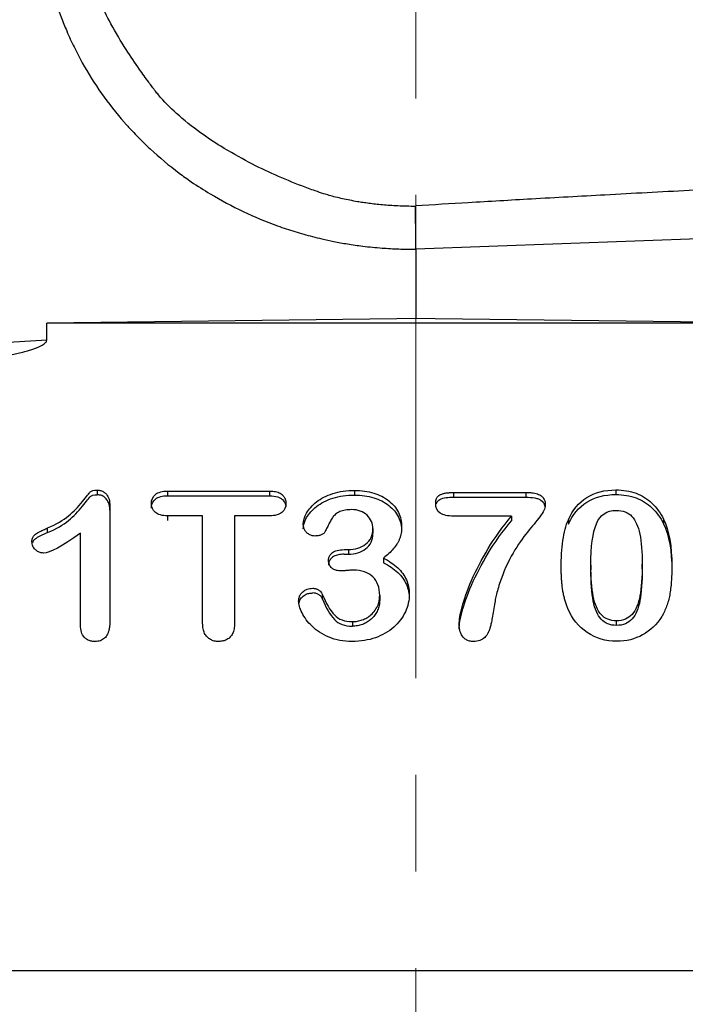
# Model space of a CAD drawing. Header units: inches. Extents: x 0.6 to 16.3, y 0.2 to 11.5.
# Tile 7 of 23: x 4.165 to 4.854, y 6.818 to 7.836. Entities that reach past the tile are written whole.
import ezdxf

# ---------------------------------------------------------------- set-up
doc = ezdxf.new("R2010")
doc.units = ezdxf.units.IN
doc.header["$MEASUREMENT"] = 0
doc.linetypes.add('CENTERX2', pattern=[0.8, 0.5, -0.1, 0.1, -0.1])
doc.styles.add('SLDTEXTSTYLE0', font='TXT', dxfattribs={"width": 0.75})
doc.dimstyles.new('SLDDIMSTYLE1', dxfattribs={"dimtxt": 0.137795, "dimasz": 0.14, "dimexe": 0, "dimexo": 0.0625, "dimgap": 0.034449, "dimtad": 0, "dimdec": 1, "dimlfac": 1.5, "dimrnd": 1e-09, "dimzin": 4, "dimdsep": 46, "dimtxsty": 'SLDTEXTSTYLE0', "dimblk1": 'CLOSED', "dimblk2": 'CLOSED', "dimsah": 1, "dimcen": 0.09, "dimadec": 0, "dimazin": 1, "dimtfac": 1, "dimtofl": 0, "dimtmove": 0, "dimatfit": 3, "dimldrblk": 'CLOSED', "dimfxl": 0, "dimfrac": 2, "dimtolj": 1, "dimtzin": 12, "dimarcsym": 0})

# ---------------------------------------------------------------- blocks, each defined once
blk = doc.blocks.new('_Closed')
at = {"color": 0, "linetype": 'ByBlock', "lineweight": -2}
for p, q in [((-1, 0.166667), (0, 0)), ((-1, 0.166667), (-1, -0.166667)), ((0, 0), (-1, -0.166667)), ((0, 0), (-1, 0))]:
    blk.add_line(p, q, dxfattribs=at)
blk = doc.blocks.new('_D_3')
at = {"color": 7, "linetype": 'Continuous', "lineweight": 0}
for p, q in [((3.1676, 10.5317), (3.1256, 10.5317)), ((3.1256, 10.5317), (3.1256, 10.3129)), ((3.473, 10.5317), (3.515, 10.5317)), ((3.515, 10.5317), (3.515, 10.3129)), ((1.8801, 7.6568), (1.8801, 10.3726)), ((4.5751, 9.8189), (4.5751, 10.3726)), ((1.8801, 10.3332), (3.0047, 10.3332)), ((4.5751, 10.3332), (3.6359, 10.3332)), ((3.1256, 10.3129), (3.1676, 10.3129)), ((3.515, 10.3129), (3.473, 10.3129))]:
    blk.add_line(p, q, dxfattribs=at)
at = {"color": 7, "linetype": 'Continuous', "lineweight": 18, "xscale": 0.14, "yscale": 0.14, "rotation": 180.0000000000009}
blk.add_blockref('_Closed', (1.8801, 10.3332), dxfattribs=at)
at = {"color": 7, "linetype": 'Continuous', "lineweight": 18, "xscale": 0.14, "yscale": 0.14}
blk.add_blockref('_Closed', (4.5751, 10.3332), dxfattribs=at)
at = {"color": 7, "linetype": 'Continuous', "lineweight": 18, "char_height": 0.1378, "attachment_point": 1, "style": 'SLDTEXTSTYLE0'}
for s, insert in [('103', (3.1676, 10.4906)), ('4.0', (3.193, 10.2844))]:
    blk.add_mtext(s, dxfattribs=dict(at, insert=insert))

msp = doc.modelspace()

# ---------------------------------------------------------------- linework, layer by layer
at = {"color": 7, "linetype": 'CENTERX2', "lineweight": 18}
msp.add_line((4.5751, 3.9551), (4.5751, 9.7795), dxfattribs=at)
at = {"color": 7, "linetype": 'Continuous', "lineweight": 25}
for p, q in [((5.4972, 7.6327), (4.5751, 7.5991)), ((4.5751, 7.5991), (4.5751, 7.5273)), ((4.5552, 7.527), (4.1933, 7.5225)), ((4.9569, 7.5225), (4.1933, 7.5225)), ((4.1933, 7.5048), (4.1933, 7.5225)), ((4.5751, 7.5273), (4.5552, 7.527)), ((4.5949, 7.527), (4.5751, 7.5273)), ((4.9569, 7.5225), (4.5949, 7.527)), ((4.1933, 7.5048), (3.7328, 7.4765)), ((4.2455, 7.3497), (4.2455, 7.3449)), ((4.3183, 7.3488), (4.4238, 7.3488)), ((4.3183, 7.3488), (4.3183, 7.344)), ((4.4238, 7.3488), (4.4238, 7.344)), ((4.5116, 7.3495), (4.5116, 7.3447)), ((4.6141, 7.3473), (4.6886, 7.3473)), ((4.6141, 7.3473), (4.6141, 7.3425)), ((4.6886, 7.3473), (4.6886, 7.3425)), ((4.7818, 7.35), (4.7818, 7.3452)), ((4.3183, 7.344), (4.4238, 7.344)), ((4.6141, 7.3425), (4.6886, 7.3425)), ((4.2585, 7.3337), (4.2585, 7.2142)), ((4.3545, 7.3232), (4.3183, 7.3232)), ((4.3183, 7.3232), (4.3183, 7.3184)), ((4.3545, 7.212), (4.3545, 7.3232)), ((4.3876, 7.3232), (4.3876, 7.212)), ((4.4238, 7.3232), (4.3876, 7.3232)), ((4.674, 7.3228), (4.6141, 7.3228)), ((4.674, 7.3228), (4.674, 7.318)), ((4.7327, 7.3192), (4.7327, 7.3144)), ((4.8312, 7.3196), (4.8312, 7.3148)), ((4.1942, 7.3058), (4.1942, 7.3106)), ((4.2282, 7.2101), (4.2282, 7.3051)), ((4.5305, 7.31), (4.5305, 7.3052)), ((4.5007, 7.2882), (4.5052, 7.2882)), ((4.5007, 7.2834), (4.5052, 7.2834)), ((4.5052, 7.2882), (4.5052, 7.2834)), ((4.5415, 7.2795), (4.5415, 7.2747)), ((4.756, 7.2721), (4.756, 7.2673)), ((4.8091, 7.2682), (4.8091, 7.273)), ((4.4782, 7.2423), (4.4782, 7.2375)), ((4.5376, 7.2408), (4.5376, 7.2361)), ((4.5094, 7.2137), (4.5094, 7.2089)), ((4.7825, 7.2098), (4.7825, 7.2145)), ((3.4472, 6.8529), (5.7036, 6.8529))]:
    msp.add_line(p, q, dxfattribs=at)
for points, knots in [([(4.1867, 7.9581), (4.1867, 7.9551), (4.1868, 7.9493), (4.1871, 7.9409), (4.1876, 7.933), (4.1887, 7.9204), (4.1905, 7.9068), (4.1935, 7.89), (4.1969, 7.8751), (4.2007, 7.8612), (4.2046, 7.8492), (4.2086, 7.8379), (4.2142, 7.8239), (4.2214, 7.8081), (4.2328, 7.7862), (4.2495, 7.7597), (4.2659, 7.7388), (4.2765, 7.7269), (4.2808, 7.7222), (4.2887, 7.7138), (4.3048, 7.6981), (4.3238, 7.6823), (4.3448, 7.6672), (4.3666, 7.6533), (4.3961, 7.6375), (4.4257, 7.6251), (4.4469, 7.6181), (4.459, 7.6145), (4.4683, 7.612), (4.4786, 7.6095), (4.4907, 7.6069), (4.5047, 7.6043), (4.5215, 7.6019), (4.5392, 7.6002), (4.5575, 7.5991), (4.5692, 7.5991), (4.5751, 7.5991)], [0, 0, 0, 0, 0.015651, 0.030378, 0.044249, 0.057297, 0.097165, 0.116508, 0.146785, 0.177476, 0.192494, 0.213024, 0.239989, 0.271746, 0.303792, 0.368581, 0.434059, 0.440635, 0.450504, 0.466966, 0.499915, 0.56575, 0.592016, 0.631261, 0.696069, 0.759878, 0.791326, 0.80692, 0.822421, 0.839193, 0.859433, 0.883423, 0.909697, 0.942673, 0.971059, 1, 1, 1, 1]), ([(4.5748, 7.6433), (4.5717, 7.6433), (4.5656, 7.6434), (4.5567, 7.6437), (4.5484, 7.6442), (4.5407, 7.6448), (4.5334, 7.6455), (4.5267, 7.6464), (4.5205, 7.6472), (4.5113, 7.6487), (4.4995, 7.651), (4.4879, 7.6539), (4.4786, 7.6567), (4.4692, 7.6599), (4.443, 7.6695), (4.4099, 7.6842), (4.3755, 7.7037), (4.3503, 7.7205), (4.3283, 7.738), (4.3133, 7.753), (4.3043, 7.7642), (4.2978, 7.773), (4.2875, 7.7873), (4.2741, 7.8072), (4.2601, 7.8307), (4.2477, 7.8557), (4.2381, 7.8817), (4.2341, 7.9001), (4.232, 7.9099)], [0, 0, 0, 0, 0.019454, 0.037785, 0.055007, 0.071141, 0.08621, 0.100238, 0.113252, 0.12528, 0.158276, 0.187946, 0.199859, 0.219202, 0.25039, 0.37507, 0.446193, 0.499606, 0.567673, 0.62529, 0.635905, 0.661042, 0.696681, 0.750151, 0.817932, 0.875017, 0.933729, 1, 1, 1, 1]), ([(4.9555, 7.6646), (4.9229, 7.663), (4.8612, 7.6599), (4.7742, 7.6553), (4.6981, 7.6511), (4.6328, 7.6473), (4.5929, 7.6449), (4.5748, 7.6438)], [0, 0, 0, 0, 0.257043, 0.485564, 0.685564, 0.857043, 1, 1, 1, 1]), ([(4.5751, 7.5991), (4.5751, 7.6001), (4.575, 7.6022), (4.575, 7.6052), (4.575, 7.6082), (4.575, 7.6111), (4.5749, 7.6138), (4.5749, 7.6164), (4.5749, 7.6188), (4.5749, 7.621), (4.5748, 7.6245), (4.5748, 7.6292), (4.5748, 7.6346), (4.5748, 7.6393), (4.5748, 7.642), (4.5748, 7.6433)], [0, 0, 0, 0, 0.067457, 0.132015, 0.1936865, 0.2524635, 0.3083305, 0.3612723, 0.411278, 0.458343, 0.5024689, 0.6323302, 0.7584365, 0.8810153, 1, 1, 1, 1]), ([(3.7348, 7.4375), (3.7557, 7.4395), (3.7959, 7.4432), (3.8539, 7.449), (3.9073, 7.4546), (3.956, 7.46), (4, 7.4652), (4.0394, 7.4703), (4.0679, 7.4742), (4.0869, 7.4771), (4.0978, 7.4788), (4.1081, 7.4804), (4.1178, 7.4821), (4.1269, 7.4837), (4.1354, 7.4853), (4.1434, 7.4868), (4.1507, 7.4884), (4.1575, 7.4899), (4.1637, 7.4914), (4.1693, 7.4928), (4.1743, 7.4942), (4.1787, 7.4956), (4.1825, 7.497), (4.1858, 7.4984), (4.1884, 7.4997), (4.1905, 7.5009), (4.192, 7.5022), (4.193, 7.5035), (4.1932, 7.5044), (4.1933, 7.5048)], [0, 0, 0, 0, 0.1349133, 0.2598573, 0.3748348, 0.4798491, 0.5749049, 0.6600081, 0.7351672, 0.7600453, 0.783671, 0.8060451, 0.8271687, 0.8470431, 0.8656698, 0.8830507, 0.8991879, 0.9140844, 0.9277438, 0.9401707, 0.9513714, 0.9613544, 0.9701319, 0.9777216, 0.9841513, 0.989467, 0.9937507, 0.9971595, 1, 1, 1, 1]), ([(4.1942, 7.3106), (4.2032, 7.3146), (4.2104, 7.3187), (4.2212, 7.3275), (4.226, 7.3324), (4.2343, 7.3433), (4.2371, 7.3466), (4.2396, 7.3491), (4.242, 7.3497), (4.2455, 7.3497)], [-4, -4, -4, -4, -3, -3, -2, -2, -1, -1, 0, 0, 0, 0]), ([(4.1942, 7.3058), (4.2032, 7.3098), (4.2104, 7.3139), (4.2212, 7.3227), (4.226, 7.3276), (4.2343, 7.3385), (4.2371, 7.3418), (4.2396, 7.3443), (4.242, 7.3449), (4.2455, 7.3449)], [-4, -4, -4, -4, -3, -3, -2, -2, -1, -1, 0, 0, 0, 0]), ([(4.2455, 7.3497), (4.2461, 7.3497), (4.2474, 7.3497), (4.2492, 7.3493), (4.2509, 7.3487), (4.2524, 7.3478), (4.2538, 7.3468), (4.256, 7.3445), (4.2582, 7.3401), (4.2584, 7.3359), (4.2585, 7.3337)], [0, 0, 0, 0, 0.079284, 0.154584, 0.227617, 0.300263, 0.374432, 0.45192, 0.70185, 1, 1, 1, 1]), ([(4.2585, 7.3289), (4.2585, 7.3298), (4.2585, 7.3315), (4.2581, 7.3339), (4.2575, 7.3361), (4.2567, 7.3381), (4.2556, 7.3399), (4.2537, 7.3422), (4.2504, 7.3445), (4.2472, 7.3448), (4.2455, 7.3449)], [0, 0, 0, 0, 0.116788, 0.224961, 0.325654, 0.420268, 0.510492, 0.598264, 0.795454, 1, 1, 1, 1]), ([(4.3015, 7.336), (4.3015, 7.3399), (4.3029, 7.343), (4.3087, 7.3476), (4.3129, 7.3488), (4.3183, 7.3488)], [-2, -2, -2, -2, -1, -1, 0, 0, 0, 0]), ([(4.4238, 7.3488), (4.4249, 7.3487), (4.427, 7.3487), (4.4299, 7.3483), (4.4325, 7.3476), (4.4348, 7.3466), (4.437, 7.345), (4.439, 7.3427), (4.4405, 7.3395), (4.4406, 7.3372), (4.4407, 7.336)], [0, 0, 0, 0, 0.133219, 0.25309, 0.361369, 0.460426, 0.553346, 0.699642, 0.844505, 1, 1, 1, 1]), ([(4.4586, 7.3146), (4.4586, 7.3182), (4.4597, 7.322), (4.4644, 7.3301), (4.4678, 7.3339), (4.4769, 7.3412), (4.4825, 7.3441), (4.4959, 7.3484), (4.5034, 7.3495), (4.5116, 7.3495)], [-4, -4, -4, -4, -3, -3, -2, -2, -1, -1, 0, 0, 0, 0]), ([(4.4586, 7.3098), (4.4586, 7.3134), (4.4597, 7.3173), (4.4644, 7.3253), (4.4678, 7.3291), (4.4769, 7.3364), (4.4825, 7.3393), (4.4959, 7.3436), (4.5034, 7.3447), (4.5116, 7.3447)], [-4, -4, -4, -4, -3, -3, -2, -2, -1, -1, 0, 0, 0, 0]), ([(4.5116, 7.3495), (4.5188, 7.3495), (4.5254, 7.3486), (4.5374, 7.3449), (4.5426, 7.3422), (4.5514, 7.3353), (4.5547, 7.3313), (4.5592, 7.3221), (4.5603, 7.3171), (4.5603, 7.3118)], [-4, -4, -4, -4, -3, -3, -2, -2, -1, -1, 0, 0, 0, 0]), ([(4.5116, 7.3447), (4.5188, 7.3447), (4.5254, 7.3438), (4.5374, 7.3401), (4.5426, 7.3374), (4.5514, 7.3305), (4.5547, 7.3265), (4.5592, 7.3173), (4.5603, 7.3124), (4.5603, 7.307)], [-4, -4, -4, -4, -3, -3, -2, -2, -1, -1, 0, 0, 0, 0]), ([(4.5955, 7.336), (4.5955, 7.3367), (4.5956, 7.3381), (4.596, 7.3401), (4.5967, 7.3418), (4.5976, 7.3433), (4.5989, 7.3444), (4.6007, 7.3454), (4.6032, 7.3462), (4.6064, 7.3469), (4.6101, 7.3472), (4.6127, 7.3473), (4.6141, 7.3473)], [0, 0, 0, 0, 0.09329, 0.176397, 0.251248, 0.320467, 0.387343, 0.455504, 0.567011, 0.693845, 0.837772, 1, 1, 1, 1]), ([(4.6886, 7.3473), (4.6899, 7.3473), (4.6925, 7.3473), (4.6961, 7.3469), (4.6992, 7.3463), (4.7019, 7.3454), (4.7043, 7.3442), (4.7063, 7.3424), (4.7078, 7.34), (4.7088, 7.337), (4.7088, 7.3349), (4.7089, 7.3338)], [0, 0, 0, 0, 0.141423, 0.267, 0.377734, 0.475089, 0.561213, 0.660904, 0.762573, 0.873674, 1, 1, 1, 1]), ([(4.7327, 7.3192), (4.7371, 7.3292), (4.7435, 7.3369), (4.7602, 7.3474), (4.7702, 7.35), (4.7818, 7.35)], [-2, -2, -2, -2, -1, -1, 0, 0, 0, 0]), ([(4.7327, 7.3144), (4.7371, 7.3245), (4.7435, 7.3321), (4.7602, 7.3426), (4.7702, 7.3452), (4.7818, 7.3452)], [-2, -2, -2, -2, -1, -1, 0, 0, 0, 0]), ([(4.7818, 7.35), (4.7895, 7.35), (4.7965, 7.3488), (4.809, 7.3441), (4.8144, 7.3407), (4.8239, 7.3318), (4.8279, 7.3262), (4.8312, 7.3196)], [-3, -3, -3, -3, -2, -2, -1, -1, 0, 0, 0, 0]), ([(4.7818, 7.3452), (4.7895, 7.3452), (4.7965, 7.344), (4.809, 7.3394), (4.8144, 7.336), (4.8239, 7.327), (4.8279, 7.3215), (4.8312, 7.3148)], [-3, -3, -3, -3, -2, -2, -1, -1, 0, 0, 0, 0]), ([(4.3015, 7.3312), (4.3015, 7.3351), (4.3029, 7.3383), (4.3087, 7.3428), (4.3129, 7.344), (4.3183, 7.344)], [-2, -2, -2, -2, -1, -1, 0, 0, 0, 0]), ([(4.3183, 7.3232), (4.3126, 7.3232), (4.3084, 7.3243), (4.3029, 7.329), (4.3015, 7.3321), (4.3015, 7.336)], [-2, -2, -2, -2, -1, -1, 0, 0, 0, 0]), ([(4.4238, 7.344), (4.4267, 7.3438), (4.4307, 7.3436), (4.4352, 7.3416), (4.438, 7.3393), (4.4399, 7.3366), (4.4402, 7.3344), (4.4403, 7.3338)], [0, 0, 0, 0, 0.396063, 0.543078, 0.684752, 0.8998, 1, 1, 1, 1]), ([(4.4407, 7.336), (4.4407, 7.3321), (4.4393, 7.329), (4.4337, 7.3243), (4.4295, 7.3232), (4.4238, 7.3232)], [-2, -2, -2, -2, -1, -1, 0, 0, 0, 0]), ([(4.6141, 7.3228), (4.6079, 7.3228), (4.6033, 7.3239), (4.5971, 7.3281), (4.5955, 7.3315), (4.5955, 7.336)], [-2, -2, -2, -2, -1, -1, 0, 0, 0, 0]), ([(4.5962, 7.3355), (4.5963, 7.3359), (4.5966, 7.3371), (4.5978, 7.3388), (4.6009, 7.341), (4.6066, 7.3423), (4.6115, 7.3424), (4.6141, 7.3425)], [0, 0, 0, 0, 0.066943, 0.185629, 0.300268, 0.619928, 1, 1, 1, 1]), ([(4.6886, 7.3425), (4.6918, 7.3424), (4.6963, 7.3423), (4.7016, 7.3408), (4.7045, 7.3393), (4.7065, 7.3373), (4.708, 7.3351), (4.7082, 7.3333), (4.7083, 7.3324)], [0, 0, 0, 0, 0.3858044, 0.5360996, 0.6638776, 0.7735224, 0.8862249, 1, 1, 1, 1]), ([(4.5085, 7.3296), (4.5073, 7.3295), (4.5052, 7.3295), (4.502, 7.3291), (4.4992, 7.3285), (4.4965, 7.3276), (4.4941, 7.3263), (4.492, 7.3249), (4.4898, 7.3227), (4.4877, 7.3196), (4.4854, 7.3155), (4.4833, 7.3112), (4.4819, 7.3083), (4.4812, 7.3069)], [0, 0, 0, 0, 0.086169, 0.164812, 0.236677, 0.308199, 0.379261, 0.443443, 0.505337, 0.614927, 0.742594, 0.874536, 1, 1, 1, 1]), ([(4.5305, 7.31), (4.5305, 7.3153), (4.5285, 7.3199), (4.5205, 7.3276), (4.5152, 7.3296), (4.5085, 7.3296)], [-2, -2, -2, -2, -1, -1, 0, 0, 0, 0]), ([(4.7089, 7.3338), (4.7089, 7.3309), (4.707, 7.3271), (4.6995, 7.3175), (4.6952, 7.3122), (4.6856, 7.3005), (4.6806, 7.2933), (4.6704, 7.2761), (4.6658, 7.2655), (4.6616, 7.253)], [-4, -4, -4, -4, -3, -3, -2, -2, -1, -1, 0, 0, 0, 0]), ([(4.756, 7.2721), (4.756, 7.2914), (4.7579, 7.3057), (4.7655, 7.3242), (4.7724, 7.3288), (4.7822, 7.3288)], [-2, -2, -2, -2, -1, -1, 0, 0, 0, 0]), ([(4.7822, 7.3288), (4.7891, 7.3288), (4.7945, 7.3268), (4.8022, 7.3185), (4.805, 7.3123), (4.8083, 7.2961), (4.8091, 7.2857), (4.8091, 7.273)], [-3, -3, -3, -3, -2, -2, -1, -1, 0, 0, 0, 0]), ([(4.4705, 7.3023), (4.4699, 7.3023), (4.4687, 7.3024), (4.467, 7.3028), (4.4654, 7.3035), (4.4638, 7.3045), (4.4619, 7.3059), (4.4601, 7.3081), (4.4588, 7.3112), (4.4586, 7.3134), (4.4586, 7.3146)], [0, 0, 0, 0, 0.0887351, 0.1772175, 0.2678467, 0.3628597, 0.4642036, 0.6346669, 0.8088028, 1, 1, 1, 1]), ([(4.6198, 7.2107), (4.6198, 7.2152), (4.6208, 7.2213), (4.6248, 7.2365), (4.628, 7.2457), (4.6372, 7.267), (4.6429, 7.278), (4.6565, 7.3005), (4.6646, 7.3117), (4.674, 7.3228)], [-4, -4, -4, -4, -3, -3, -2, -2, -1, -1, 0, 0, 0, 0]), ([(4.6198, 7.2059), (4.6198, 7.2104), (4.6208, 7.2165), (4.6248, 7.2318), (4.628, 7.2409), (4.6372, 7.2622), (4.6429, 7.2732), (4.6565, 7.2957), (4.6646, 7.3069), (4.674, 7.318)], [-4, -4, -4, -4, -3, -3, -2, -2, -1, -1, 0, 0, 0, 0]), ([(4.7253, 7.2691), (4.7253, 7.2796), (4.7259, 7.2891), (4.7283, 7.3059), (4.7302, 7.3132), (4.7327, 7.3192)], [-2, -2, -2, -2, -1, -1, 0, 0, 0, 0]), ([(4.178, 7.2963), (4.178, 7.2969), (4.1781, 7.2982), (4.1785, 7.3), (4.1792, 7.3016), (4.1802, 7.303), (4.1817, 7.3043), (4.1838, 7.3056), (4.1866, 7.3071), (4.1902, 7.3088), (4.1928, 7.31), (4.1942, 7.3106)], [0, 0, 0, 0, 0.0904002, 0.1726506, 0.2490428, 0.3224191, 0.3959725, 0.5028368, 0.638867, 0.8045073, 1, 1, 1, 1]), ([(4.1942, 7.3058), (4.1905, 7.3042), (4.186, 7.3022), (4.1811, 7.2991), (4.1794, 7.2974), (4.1789, 7.2961), (4.1788, 7.2957)], [0, 0, 0, 0, 0.621759, 0.77659, 0.928845, 1, 1, 1, 1]), ([(4.4812, 7.3069), (4.481, 7.3065), (4.4806, 7.3058), (4.4797, 7.3049), (4.4786, 7.3041), (4.4767, 7.3032), (4.474, 7.3024), (4.4717, 7.3023), (4.4705, 7.3023)], [0, 0, 0, 0, 0.102663, 0.2077183, 0.3191774, 0.4404177, 0.7036096, 1, 1, 1, 1]), ([(4.5052, 7.2882), (4.5121, 7.2882), (4.5181, 7.29), (4.528, 7.2975), (4.5305, 7.3029), (4.5305, 7.31)], [-2, -2, -2, -2, -1, -1, 0, 0, 0, 0]), ([(4.5052, 7.2834), (4.5121, 7.2834), (4.5181, 7.2853), (4.528, 7.2927), (4.5305, 7.2982), (4.5305, 7.3052)], [-2, -2, -2, -2, -1, -1, 0, 0, 0, 0]), ([(4.5603, 7.3118), (4.5603, 7.3107), (4.5603, 7.3085), (4.5598, 7.3053), (4.5592, 7.3022), (4.5582, 7.2993), (4.557, 7.2965), (4.5549, 7.293), (4.5517, 7.2888), (4.547, 7.284), (4.5434, 7.281), (4.5415, 7.2795)], [0, 0, 0, 0, 0.088458, 0.173232, 0.254917, 0.334177, 0.411737, 0.488373, 0.64614, 0.816004, 1, 1, 1, 1]), ([(4.1899, 7.2847), (4.1893, 7.2847), (4.1881, 7.2848), (4.1863, 7.2852), (4.1846, 7.2859), (4.183, 7.2869), (4.1809, 7.2887), (4.1785, 7.2918), (4.1782, 7.2948), (4.178, 7.2963)], [0, 0, 0, 0, 0.096932, 0.19209, 0.288192, 0.387878, 0.493519, 0.748829, 1, 1, 1, 1]), ([(4.4847, 7.2771), (4.4847, 7.2776), (4.4848, 7.2786), (4.4851, 7.2801), (4.4857, 7.2816), (4.4864, 7.2829), (4.4875, 7.284), (4.4896, 7.286), (4.4941, 7.2879), (4.4984, 7.2881), (4.5007, 7.2882)], [0, 0, 0, 0, 0.0763659, 0.1491489, 0.219907, 0.2903325, 0.3621414, 0.4369543, 0.685276, 1, 1, 1, 1]), ([(4.5007, 7.2834), (4.4997, 7.2834), (4.4977, 7.2833), (4.495, 7.2829), (4.4923, 7.2823), (4.4898, 7.2812), (4.4873, 7.2793), (4.4851, 7.2763), (4.4848, 7.2736), (4.4847, 7.2723)], [0, 0, 0, 0, 0.137507, 0.261527, 0.373654, 0.502211, 0.625726, 0.809153, 1, 1, 1, 1]), ([(4.4976, 7.2662), (4.4968, 7.2662), (4.4953, 7.2663), (4.4931, 7.2666), (4.4912, 7.2672), (4.4895, 7.268), (4.4873, 7.2695), (4.4851, 7.2725), (4.4848, 7.2755), (4.4847, 7.2771)], [0, 0, 0, 0, 0.120694, 0.231276, 0.333565, 0.429852, 0.52287, 0.74791, 1, 1, 1, 1]), ([(4.5415, 7.2795), (4.5473, 7.2765), (4.5522, 7.2731), (4.5602, 7.2657), (4.5632, 7.2615), (4.5672, 7.2524), (4.5682, 7.2475), (4.5682, 7.2422)], [-3, -3, -3, -3, -2, -2, -1, -1, 0, 0, 0, 0]), ([(4.5415, 7.2747), (4.5473, 7.2717), (4.5522, 7.2684), (4.5602, 7.2609), (4.5632, 7.2567), (4.5672, 7.2476), (4.5682, 7.2427), (4.5682, 7.2374)], [-3, -3, -3, -3, -2, -2, -1, -1, 0, 0, 0, 0]), ([(4.5105, 7.267), (4.5096, 7.267), (4.5073, 7.2669), (4.5037, 7.2666), (4.5004, 7.2663), (4.4983, 7.2662), (4.4976, 7.2662)], [0, 0, 0, 0, 0.219963, 0.534848, 0.832351, 1, 1, 1, 1]), ([(4.5376, 7.2408), (4.5376, 7.2491), (4.5352, 7.2555), (4.5256, 7.2647), (4.519, 7.267), (4.5105, 7.267)], [-2, -2, -2, -2, -1, -1, 0, 0, 0, 0]), ([(4.732, 7.2272), (4.7316, 7.2285), (4.7306, 7.2311), (4.7293, 7.2351), (4.7283, 7.2394), (4.7273, 7.2438), (4.7266, 7.2485), (4.726, 7.2533), (4.7256, 7.2584), (4.7254, 7.2637), (4.7253, 7.2673), (4.7253, 7.2691)], [0, 0, 0, 0, 0.095025, 0.193596, 0.295953, 0.402307, 0.512849, 0.627746, 0.747151, 0.871195, 1, 1, 1, 1]), ([(4.7825, 7.2145), (4.7758, 7.2145), (4.7706, 7.2167), (4.7628, 7.2252), (4.7601, 7.2315), (4.7568, 7.2483), (4.756, 7.259), (4.756, 7.2721)], [-3, -3, -3, -3, -2, -2, -1, -1, 0, 0, 0, 0]), ([(4.7825, 7.2098), (4.7758, 7.2098), (4.7706, 7.2119), (4.7628, 7.2204), (4.7601, 7.2267), (4.7568, 7.2435), (4.756, 7.2542), (4.756, 7.2673)], [-3, -3, -3, -3, -2, -2, -1, -1, 0, 0, 0, 0]), ([(4.8091, 7.273), (4.8091, 7.2595), (4.8083, 7.2487), (4.8052, 7.2321), (4.8025, 7.2257), (4.7947, 7.2168), (4.7894, 7.2145), (4.7825, 7.2145)], [-3, -3, -3, -3, -2, -2, -1, -1, 0, 0, 0, 0]), ([(4.8091, 7.2682), (4.8091, 7.2547), (4.8083, 7.2439), (4.8052, 7.2273), (4.8025, 7.2209), (4.7947, 7.212), (4.7894, 7.2098), (4.7825, 7.2098)], [-3, -3, -3, -3, -2, -2, -1, -1, 0, 0, 0, 0]), ([(4.8397, 7.2709), (4.8397, 7.2681), (4.8397, 7.2628), (4.8392, 7.2551), (4.8386, 7.2481), (4.8376, 7.2415), (4.8362, 7.2354), (4.8344, 7.2296), (4.8321, 7.2241), (4.8302, 7.2207), (4.8293, 7.219)], [0, 0, 0, 0, 0.154958, 0.29892, 0.432098, 0.554758, 0.67022, 0.782393, 0.892046, 1, 1, 1, 1]), ([(4.6616, 7.253), (4.6598, 7.2476), (4.6585, 7.243), (4.657, 7.2358), (4.6562, 7.2311), (4.6544, 7.2196), (4.6536, 7.2151), (4.6529, 7.212)], [-3, -3, -3, -3, -2, -2, -1, -1, 0, 0, 0, 0]), ([(4.4538, 7.2348), (4.4538, 7.2355), (4.4539, 7.2367), (4.4542, 7.2386), (4.4548, 7.2403), (4.4556, 7.2418), (4.4567, 7.2433), (4.4588, 7.2454), (4.4626, 7.2477), (4.4664, 7.248), (4.4684, 7.2482)], [0, 0, 0, 0, 0.091374, 0.177837, 0.260766, 0.341717, 0.422362, 0.50439, 0.744984, 1, 1, 1, 1]), ([(4.4542, 7.2327), (4.4543, 7.2333), (4.4545, 7.2353), (4.4565, 7.2386), (4.46, 7.2415), (4.4643, 7.2432), (4.467, 7.2433), (4.4684, 7.2434)], [0, 0, 0, 0, 0.096617, 0.319047, 0.591859, 0.78988, 1, 1, 1, 1]), ([(4.4684, 7.2482), (4.4689, 7.2482), (4.47, 7.2481), (4.4715, 7.2478), (4.473, 7.2473), (4.4749, 7.2463), (4.4769, 7.2448), (4.4778, 7.2431), (4.4782, 7.2423)], [0, 0, 0, 0, 0.1253467, 0.2511106, 0.3798387, 0.5139092, 0.7668504, 1, 1, 1, 1]), ([(4.4782, 7.2375), (4.4781, 7.2379), (4.4778, 7.2386), (4.4771, 7.2395), (4.4763, 7.2404), (4.4753, 7.2412), (4.4737, 7.2422), (4.4714, 7.2432), (4.4694, 7.2434), (4.4684, 7.2434)], [0, 0, 0, 0, 0.0965584, 0.193867, 0.2942316, 0.3997579, 0.5122621, 0.7598096, 1, 1, 1, 1]), ([(4.5091, 7.1932), (4.5002, 7.1932), (4.4923, 7.1947), (4.4781, 7.2006), (4.4723, 7.2044), (4.4631, 7.2134), (4.4596, 7.218), (4.455, 7.2277), (4.4538, 7.2317), (4.4538, 7.2348)], [-4, -4, -4, -4, -3, -3, -2, -2, -1, -1, 0, 0, 0, 0]), ([(4.4782, 7.2423), (4.4821, 7.2326), (4.4863, 7.2255), (4.4951, 7.216), (4.5014, 7.2137), (4.5094, 7.2137)], [-2, -2, -2, -2, -1, -1, 0, 0, 0, 0]), ([(4.4782, 7.2375), (4.4821, 7.2279), (4.4863, 7.2207), (4.4951, 7.2113), (4.5014, 7.2089), (4.5094, 7.2089)], [-2, -2, -2, -2, -1, -1, 0, 0, 0, 0]), ([(4.5682, 7.2422), (4.5682, 7.2358), (4.5669, 7.2297), (4.5614, 7.2179), (4.5574, 7.2126), (4.5468, 7.2033), (4.5405, 7.1997), (4.526, 7.1945), (4.5179, 7.1932), (4.5091, 7.1932)], [-4, -4, -4, -4, -3, -3, -2, -2, -1, -1, 0, 0, 0, 0]), ([(4.5094, 7.2137), (4.5103, 7.2137), (4.512, 7.2138), (4.5146, 7.2141), (4.5171, 7.2147), (4.5204, 7.2157), (4.5245, 7.2176), (4.529, 7.221), (4.533, 7.2254), (4.5359, 7.2306), (4.5373, 7.2358), (4.5375, 7.2391), (4.5376, 7.2408)], [0, 0, 0, 0, 0.057801, 0.115163, 0.172594, 0.230598, 0.3519, 0.470549, 0.613944, 0.763879, 0.878622, 1, 1, 1, 1]), ([(4.5376, 7.2361), (4.5375, 7.2351), (4.5375, 7.2333), (4.5371, 7.2305), (4.5364, 7.2279), (4.5355, 7.2254), (4.534, 7.2224), (4.5316, 7.2189), (4.5281, 7.2155), (4.5241, 7.2127), (4.5196, 7.2106), (4.5147, 7.2092), (4.5111, 7.209), (4.5094, 7.2089)], [0, 0, 0, 0, 0.067341, 0.132415, 0.195795, 0.258098, 0.319973, 0.435175, 0.550089, 0.656348, 0.765657, 0.882866, 1, 1, 1, 1]), ([(4.7827, 7.1934), (4.7714, 7.1934), (4.7613, 7.1964), (4.7433, 7.2084), (4.7365, 7.2167), (4.732, 7.2272)], [-2, -2, -2, -2, -1, -1, 0, 0, 0, 0]), ([(4.2585, 7.2142), (4.2585, 7.2128), (4.2585, 7.2103), (4.258, 7.2067), (4.2573, 7.2036), (4.2562, 7.2008), (4.2548, 7.1984), (4.2531, 7.1965), (4.2511, 7.195), (4.2488, 7.1939), (4.2461, 7.1933), (4.2443, 7.1932), (4.2433, 7.1932)], [0, 0, 0, 0, 0.138659, 0.263546, 0.375741, 0.476729, 0.568543, 0.653873, 0.736049, 0.818784, 0.905715, 1, 1, 1, 1]), ([(4.8293, 7.219), (4.8242, 7.2108), (4.8176, 7.2045), (4.8015, 7.1956), (4.7926, 7.1934), (4.7827, 7.1934)], [-2, -2, -2, -2, -1, -1, 0, 0, 0, 0]), ([(4.2433, 7.1932), (4.2426, 7.1932), (4.2411, 7.1932), (4.239, 7.1936), (4.2371, 7.1942), (4.2353, 7.195), (4.2337, 7.1961), (4.2312, 7.1984), (4.2285, 7.2031), (4.2283, 7.2076), (4.2282, 7.2101)], [0, 0, 0, 0, 0.083034, 0.161593, 0.237053, 0.310964, 0.38497, 0.460712, 0.703016, 1, 1, 1, 1]), ([(4.3712, 7.1932), (4.3704, 7.1932), (4.3688, 7.1932), (4.3666, 7.1936), (4.3645, 7.1943), (4.3625, 7.1952), (4.3607, 7.1964), (4.3585, 7.1984), (4.3563, 7.2016), (4.3547, 7.2065), (4.3546, 7.2101), (4.3545, 7.212)], [0, 0, 0, 0, 0.080633, 0.157354, 0.23152, 0.304632, 0.378253, 0.453914, 0.612439, 0.790744, 1, 1, 1, 1]), ([(4.3876, 7.212), (4.3876, 7.211), (4.3875, 7.209), (4.3871, 7.2062), (4.3865, 7.2037), (4.3856, 7.2015), (4.3845, 7.1995), (4.3826, 7.1973), (4.3798, 7.1951), (4.3757, 7.1934), (4.3727, 7.1933), (4.3712, 7.1932)], [0, 0, 0, 0, 0.110841, 0.212558, 0.306109, 0.392719, 0.47393, 0.551609, 0.699074, 0.844498, 1, 1, 1, 1]), ([(4.6348, 7.1932), (4.6341, 7.1932), (4.6326, 7.1932), (4.6306, 7.1936), (4.6286, 7.1942), (4.6269, 7.1951), (4.6253, 7.1962), (4.6228, 7.1986), (4.6202, 7.2035), (4.6199, 7.2081), (4.6198, 7.2107)], [0, 0, 0, 0, 0.081609, 0.158788, 0.233011, 0.305933, 0.379296, 0.454809, 0.699114, 1, 1, 1, 1]), ([(4.6529, 7.212), (4.6526, 7.2107), (4.652, 7.2081), (4.6508, 7.2047), (4.6495, 7.2017), (4.648, 7.1992), (4.6456, 7.1964), (4.6412, 7.1937), (4.637, 7.1933), (4.6348, 7.1932)], [0, 0, 0, 0, 0.147025, 0.277458, 0.392194, 0.492549, 0.580487, 0.781569, 1, 1, 1, 1])]:
    msp.add_open_spline(points, degree=3, knots=knots, dxfattribs=at)
for points in [[(4.8312, 7.3196), (4.8369, 7.3081), (4.8397, 7.2919), (4.8397, 7.2709)], [(4.8312, 7.3148), (4.8369, 7.3033), (4.8397, 7.2871), (4.8397, 7.2661)], [(4.2282, 7.3051), (4.2092, 7.2915), (4.1964, 7.2847), (4.1899, 7.2847)]]:
    msp.add_open_spline(points, degree=3, dxfattribs=at)

# ---------------------------------------------------------------- dimensions: what is measured, and where the dimension line sits
at = {"color": 7, "linetype": 'Continuous', "lineweight": 18}
dim = msp.add_linear_dim(base=(4.5751, 10.3332), p1=(1.8801, 7.6174), p2=(4.5751, 9.7795), angle=0, dimstyle='SLDDIMSTYLE1', dxfattribs=at)
dim.commit()
dim.dimension.update_dxf_attribs({"geometry": '_D_3', "text_midpoint": (3.3203, 10.3332), "dimtype": 160})

doc.saveas('drawing.dxf')
